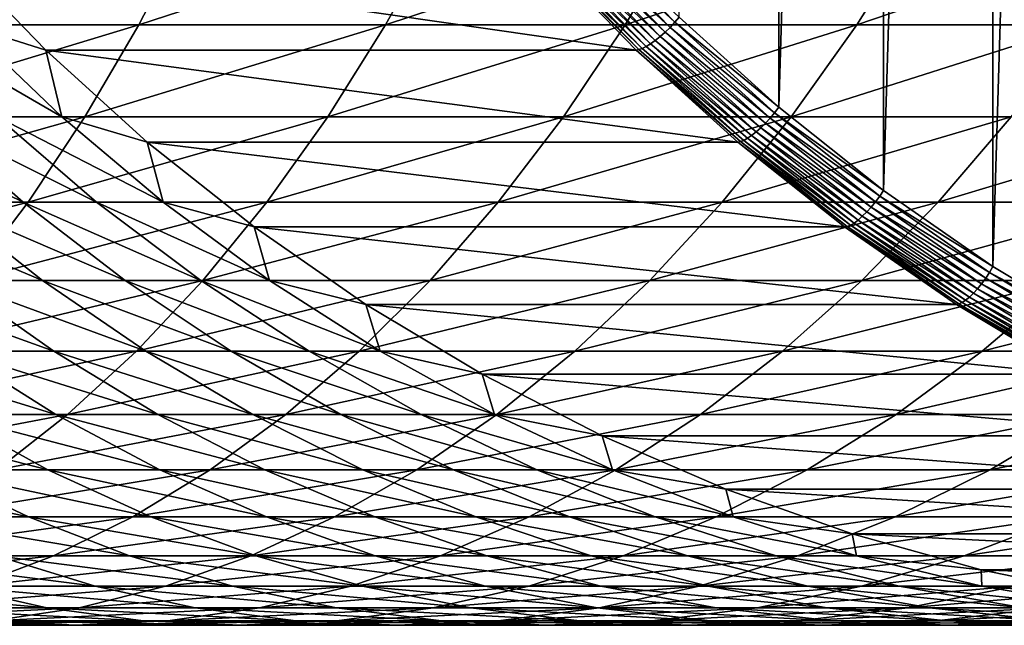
# Model space of a CAD drawing. Header units: metres. Extents: x 39 to 253, y -38 to 38.
# Tile 35 of 55: x 225.42 to 232.09, y -15 to -10.9. Entities that reach past the tile are written whole.
import ezdxf

# ---------------------------------------------------------------- set-up
doc = ezdxf.new("R2010")
doc.units = ezdxf.units.M
doc.layers.add('solid_26008053', color=7, linetype='CONTINUOUS')

msp = doc.modelspace()

# ---------------------------------------------------------------- linework, layer by layer
at = {"layer": 'solid_26008053'}
for points in [[(232.789307, 13.032556, -35.644436), (232.789307, -13.032556, -35.644436), (232.0177, -12.570024, -35.925282)], [(232.0177, 12.570024, -35.925282), (232.789307, 13.032556, -35.644436), (232.0177, -12.570024, -35.925282)], [(232.0177, 12.570024, -35.925282), (232.0177, -12.570024, -35.925282), (231.275528, -12.055834, -36.195408)], [(231.275528, 12.055833, -36.195408), (232.0177, 12.570024, -35.925282), (231.275528, -12.055834, -36.195408)], [(231.275528, 12.055833, -36.195408), (231.275528, -12.055834, -36.195408), (230.565811, -11.492064, -36.45372)], [(230.565811, 11.492063, -36.453724), (231.275528, 12.055833, -36.195408), (230.565811, -11.492064, -36.45372)], [(230.565811, 11.492063, -36.453724), (230.565811, -11.492064, -36.45372), (229.891556, -10.881091, -36.699135)], [(226.573669, -10.268207, 4.531941), (224.828064, -10.268207, 5.533366), (224.509659, -10.934529, 4.948037)], [(226.229095, -10.934529, 3.961629), (226.573669, -10.268207, 4.531941), (224.509659, -10.934529, 4.948037)], [(228.272156, -10.268207, 3.452502), (226.573669, -10.268207, 4.531941), (226.229095, -10.934529, 3.961629)], [(227.902115, -10.934529, 2.898377), (228.272156, -10.268207, 3.452502), (226.229095, -10.934529, 3.961629)], [(229.920029, -10.268207, 2.297265), (228.272156, -10.268207, 3.452502), (227.902115, -10.934529, 2.898377)], [(229.525269, -10.934529, 1.760464), (229.920029, -10.268207, 2.297265), (227.902115, -10.934529, 2.898377)], [(229.189133, -10.290809, -36.939278), (229.223816, -10.258923, -36.938301), (229.861923, -10.916553, -36.706051)], [(229.861923, -10.916553, -36.706051), (229.223816, -10.258923, -36.938301), (229.891556, -10.881091, -36.699135)], [(231.513885, -10.268207, 1.068599), (229.920029, -10.268207, 2.297265), (229.525269, -10.934529, 1.760464)], [(231.09523, -10.934529, 0.550222), (231.513885, -10.268207, 1.068599), (229.525269, -10.934529, 1.760464)], [(233.050491, -10.268207, -0.230975), (231.513885, -10.268207, 1.068599), (231.09523, -10.934529, 0.550222)], [(232.608795, -10.934529, -0.729864), (233.050491, -10.268207, -0.230975), (231.09523, -10.934529, 0.550222)], [(229.118042, -10.349074, -36.919846), (229.15358, -10.321108, -36.933075), (229.795547, -10.982724, -36.699413)], [(229.15358, -10.321108, -36.933075), (229.189133, -10.290809, -36.939278), (229.829224, -10.950481, -36.706303)], [(229.795547, -10.982724, -36.699413), (229.15358, -10.321108, -36.933075), (229.829224, -10.950481, -36.706303)], [(229.829224, -10.950481, -36.706303), (229.189133, -10.290809, -36.939278), (229.861923, -10.916553, -36.706051)], [(229.020081, -10.412461, -36.842098), (229.050461, -10.395321, -36.873791), (229.697037, -11.061694, -36.638451)], [(229.050461, -10.395321, -36.873791), (229.083374, -10.374018, -36.899921), (229.728638, -11.039024, -36.665066)], [(229.697037, -11.061694, -36.638451), (229.050461, -10.395321, -36.873791), (229.728638, -11.039024, -36.665066)], [(229.083374, -10.374018, -36.899921), (229.118042, -10.349074, -36.919846), (229.761749, -11.012483, -36.685555)], [(229.728638, -11.039024, -36.665066), (229.083374, -10.374018, -36.899921), (229.761749, -11.012483, -36.685555)], [(229.761749, -11.012483, -36.685555), (229.118042, -10.349074, -36.919846), (229.795547, -10.982724, -36.699413)], [(224.949738, -10.435238, -25.727674), (225.598816, -11.10417, -25.491432), (225.05452, -10.934529, -24.599173)], [(229.600449, -11.10417, -36.485836), (225.598816, -11.10417, -25.491432), (224.949738, -10.435238, -25.727674)], [(228.95137, -10.435238, -36.722076), (229.600449, -11.10417, -36.485836), (224.949738, -10.435238, -25.727674)], [(229.618835, -11.101436, -36.529087), (228.95137, -10.435238, -36.722076), (228.969925, -10.432669, -36.76527)], [(229.618835, -11.101436, -36.529087), (229.600449, -11.10417, -36.485836), (228.95137, -10.435238, -36.722076)], [(228.969925, -10.432669, -36.76527), (228.993011, -10.425014, -36.805622), (229.641449, -11.093289, -36.569611)], [(229.618835, -11.101436, -36.529087), (228.969925, -10.432669, -36.76527), (229.641449, -11.093289, -36.569611)], [(228.993011, -10.425014, -36.805622), (229.020081, -10.412461, -36.842098), (229.66774, -11.079932, -36.606369)], [(229.641449, -11.093289, -36.569611), (228.993011, -10.425014, -36.805622), (229.66774, -11.079932, -36.606369)], [(229.66774, -11.079932, -36.606369), (229.020081, -10.412461, -36.842098), (229.697037, -11.061694, -36.638451)], [(226.229095, -10.934529, 3.961629), (224.509659, -10.934529, 4.948037), (224.171906, -11.557698, 4.32711)], [(225.863571, -11.557698, 3.356632), (226.229095, -10.934529, 3.961629), (224.171906, -11.557698, 4.32711)], [(225.707428, -11.557698, -24.328358), (225.26947, -11.557698, -23.336555), (224.629486, -10.934529, -23.636656)], [(225.05452, -10.934529, -24.599173), (225.707428, -11.557698, -24.328358), (224.629486, -10.934529, -23.636656)], [(225.598816, -11.10417, -25.491432), (225.707428, -11.557698, -24.328358), (225.05452, -10.934529, -24.599173)], [(227.902115, -10.934529, 2.898377), (226.229095, -10.934529, 3.961629), (225.863571, -11.557698, 3.356632)], [(227.509567, -11.557698, 2.310551), (227.902115, -10.934529, 2.898377), (225.863571, -11.557698, 3.356632)], [(229.525269, -10.934529, 1.760464), (227.902115, -10.934529, 2.898377), (227.509567, -11.557698, 2.310551)], [(229.106506, -11.557698, 1.191015), (229.525269, -10.934529, 1.760464), (227.509567, -11.557698, 2.310551)], [(231.09523, -10.934529, 0.550222), (229.525269, -10.934529, 1.760464), (229.106506, -11.557698, 1.191015)], [(230.651123, -11.557698, 0.000319), (231.09523, -10.934529, 0.550222), (229.106506, -11.557698, 1.191015)], [(229.829224, -10.950481, -36.706303), (229.861923, -10.916553, -36.706051), (230.538315, -11.529324, -36.459866)], [(229.861923, -10.916553, -36.706051), (229.891556, -10.881091, -36.699135), (230.565811, -11.492064, -36.45372)], [(230.538315, -11.529324, -36.459866), (229.861923, -10.916553, -36.706051), (230.565811, -11.492064, -36.45372)], [(232.608795, -10.934529, -0.729864), (231.09523, -10.934529, 0.550222), (230.651123, -11.557698, 0.000319)], [(232.140228, -11.557698, -1.259095), (232.608795, -10.934529, -0.729864), (230.651123, -11.557698, 0.000319)], [(229.761749, -11.012483, -36.685555), (229.795547, -10.982724, -36.699413), (230.476044, -11.599209, -36.451736)], [(229.795547, -10.982724, -36.699413), (229.829224, -10.950481, -36.706303), (230.507706, -11.565157, -36.459354)], [(230.476044, -11.599209, -36.451736), (229.795547, -10.982724, -36.699413), (230.507706, -11.565157, -36.459354)], [(230.507706, -11.565157, -36.459354), (229.829224, -10.950481, -36.706303), (230.538315, -11.529324, -36.459866)], [(229.66774, -11.079932, -36.606369), (229.697037, -11.061694, -36.638451), (230.382416, -11.682612, -36.388992)], [(229.697037, -11.061694, -36.638451), (229.728638, -11.039024, -36.665066), (230.412613, -11.65867, -36.416119)], [(230.382416, -11.682612, -36.388992), (229.697037, -11.061694, -36.638451), (230.412613, -11.65867, -36.416119)], [(229.728638, -11.039024, -36.665066), (229.761749, -11.012483, -36.685555), (230.444077, -11.630638, -36.437206)], [(230.412613, -11.65867, -36.416119), (229.728638, -11.039024, -36.665066), (230.444077, -11.630638, -36.437206)], [(230.444077, -11.630638, -36.437206), (229.761749, -11.012483, -36.685555), (230.476044, -11.599209, -36.451736)], [(225.598816, -11.10417, -25.491432), (226.286819, -11.727472, -25.241016), (225.707428, -11.557698, -24.328358)], [(230.288452, -11.727472, -36.23542), (226.286819, -11.727472, -25.241016), (225.598816, -11.10417, -25.491432)], [(229.600449, -11.10417, -36.485836), (230.288452, -11.727472, -36.23542), (225.598816, -11.10417, -25.491432)], [(230.306671, -11.724585, -36.278732), (229.600449, -11.10417, -36.485836), (229.618835, -11.101436, -36.529087)], [(230.306671, -11.724585, -36.278732), (230.288452, -11.727472, -36.23542), (229.600449, -11.10417, -36.485836)], [(229.618835, -11.101436, -36.529087), (229.641449, -11.093289, -36.569611), (230.328796, -11.715981, -36.319443)], [(230.306671, -11.724585, -36.278732), (229.618835, -11.101436, -36.529087), (230.328796, -11.715981, -36.319443)], [(229.641449, -11.093289, -36.569611), (229.66774, -11.079932, -36.606369), (230.354248, -11.701875, -36.356499)], [(230.328796, -11.715981, -36.319443), (229.641449, -11.093289, -36.569611), (230.354248, -11.701875, -36.356499)], [(230.354248, -11.701875, -36.356499), (229.66774, -11.079932, -36.606369), (230.382416, -11.682612, -36.388992)], [(230.507706, -11.565157, -36.459354), (230.538315, -11.529324, -36.459866), (231.250198, -12.094718, -36.20076)], [(230.538315, -11.529324, -36.459866), (230.565811, -11.492064, -36.45372), (231.275528, -12.055834, -36.195408)], [(231.250198, -12.094718, -36.20076), (230.538315, -11.529324, -36.459866), (231.275528, -12.055834, -36.195408)], [(225.863571, -11.557698, 3.356632), (224.171906, -11.557698, 4.32711), (223.816116, -12.135255, 3.673035)], [(225.478531, -12.135255, 2.719338), (225.863571, -11.557698, 3.356632), (223.816116, -12.135255, 3.673035)], [(225.446182, -12.135255, -22.019279), (224.903931, -12.135255, -21.041674), (224.261154, -11.557698, -21.417486)], [(224.787048, -11.557698, -22.365601), (225.446182, -12.135255, -22.019279), (224.261154, -11.557698, -21.417486)], [(225.943604, -12.135255, -23.020433), (225.446182, -12.135255, -22.019279), (224.787048, -11.557698, -22.365601)], [(225.26947, -11.557698, -23.336555), (225.943604, -12.135255, -23.020433), (224.787048, -11.557698, -22.365601)], [(226.395187, -12.135255, -24.043085), (225.943604, -12.135255, -23.020433), (225.26947, -11.557698, -23.336555)], [(225.707428, -11.557698, -24.328358), (226.395187, -12.135255, -24.043085), (225.26947, -11.557698, -23.336555)], [(227.509567, -11.557698, 2.310551), (225.863571, -11.557698, 3.356632), (225.478531, -12.135255, 2.719338)], [(227.096069, -12.135255, 1.691345), (227.509567, -11.557698, 2.310551), (225.478531, -12.135255, 2.719338)], [(226.286819, -11.727472, -25.241016), (226.395187, -12.135255, -24.043085), (225.707428, -11.557698, -24.328358)], [(229.106506, -11.557698, 1.191015), (227.509567, -11.557698, 2.310551), (227.096069, -12.135255, 1.691345)], [(228.66539, -12.135255, 0.591167), (229.106506, -11.557698, 1.191015), (227.096069, -12.135255, 1.691345)], [(230.651123, -11.557698, 0.000319), (229.106506, -11.557698, 1.191015), (228.66539, -12.135255, 0.591167)], [(230.183304, -12.135255, -0.578941), (230.651123, -11.557698, 0.000319), (228.66539, -12.135255, 0.591167)], [(232.140228, -11.557698, -1.259095), (230.651123, -11.557698, 0.000319), (230.183304, -12.135255, -0.578941)], [(231.646667, -12.135255, -1.816577), (232.140228, -11.557698, -1.259095), (230.183304, -12.135255, -0.578941)], [(230.444077, -11.630638, -36.437206), (230.476044, -11.599209, -36.451736), (231.192245, -12.168031, -36.191059)], [(230.476044, -11.599209, -36.451736), (230.507706, -11.565157, -36.459354), (231.221817, -12.132309, -36.199444)], [(231.192245, -12.168031, -36.191059), (230.476044, -11.599209, -36.451736), (231.221817, -12.132309, -36.199444)], [(231.221817, -12.132309, -36.199444), (230.507706, -11.565157, -36.459354), (231.250198, -12.094718, -36.20076)], [(233.570801, -11.557698, -2.584642), (232.140228, -11.557698, -1.259095), (231.646667, -12.135255, -1.816577)], [(233.05249, -12.135255, -3.119205), (233.570801, -11.557698, -2.584642), (231.646667, -12.135255, -1.816577)], [(230.382416, -11.682612, -36.388992), (230.412613, -11.65867, -36.416119), (231.132492, -12.230408, -36.154106)], [(230.412613, -11.65867, -36.416119), (230.444077, -11.630638, -36.437206), (231.162231, -12.201001, -36.175823)], [(231.132492, -12.230408, -36.154106), (230.412613, -11.65867, -36.416119), (231.162231, -12.201001, -36.175823)], [(231.162231, -12.201001, -36.175823), (230.444077, -11.630638, -36.437206), (231.192245, -12.168031, -36.191059)], [(226.286819, -11.727472, -25.241016), (227.010941, -12.302584, -24.977457), (226.395187, -12.135255, -24.043085)], [(231.012573, -12.302584, -35.971859), (227.010941, -12.302584, -24.977457), (226.286819, -11.727472, -25.241016)], [(230.288452, -11.727472, -36.23542), (231.012573, -12.302584, -35.971859), (226.286819, -11.727472, -25.241016)], [(231.030624, -12.299555, -36.015236), (230.288452, -11.727472, -36.23542), (230.306671, -11.724585, -36.278732)], [(231.030624, -12.299555, -36.015236), (231.012573, -12.302584, -35.971859), (230.288452, -11.727472, -36.23542)], [(230.306671, -11.724585, -36.278732), (230.328796, -11.715981, -36.319443), (231.0522, -12.290529, -36.056141)], [(231.030624, -12.299555, -36.015236), (230.306671, -11.724585, -36.278732), (231.0522, -12.290529, -36.056141)], [(230.328796, -11.715981, -36.319443), (230.354248, -11.701875, -36.356499), (231.076797, -12.275731, -36.093517)], [(231.0522, -12.290529, -36.056141), (230.328796, -11.715981, -36.319443), (231.076797, -12.275731, -36.093517)], [(230.354248, -11.701875, -36.356499), (230.382416, -11.682612, -36.388992), (231.103775, -12.255524, -36.126442)], [(231.076797, -12.275731, -36.093517), (230.354248, -11.701875, -36.356499), (231.103775, -12.255524, -36.126442)], [(231.103775, -12.255524, -36.126442), (230.382416, -11.682612, -36.388992), (231.132492, -12.230408, -36.154106)], [(231.250198, -12.094718, -36.20076), (231.275528, -12.055834, -36.195408), (232.0177, -12.570024, -35.925282)], [(225.478531, -12.135255, 2.719338), (223.816116, -12.135255, 3.673035), (223.443695, -12.664919, 2.988394)], [(225.0755, -12.664919, 2.052262), (225.478531, -12.135255, 2.719338), (223.443695, -12.664919, 2.988394)], [(225.576752, -12.664919, -20.6483), (224.97229, -12.664919, -19.666189), (224.317978, -12.135255, -20.089624)], [(224.903931, -12.135255, -21.041674), (225.576752, -12.664919, -20.6483), (224.317978, -12.135255, -20.089624)], [(226.136124, -12.664919, -21.656775), (225.576752, -12.664919, -20.6483), (224.903931, -12.135255, -21.041674)], [(225.446182, -12.135255, -22.019279), (226.136124, -12.664919, -21.656775), (224.903931, -12.135255, -21.041674)], [(227.096069, -12.135255, 1.691345), (225.478531, -12.135255, 2.719338), (225.0755, -12.664919, 2.052262)], [(226.663239, -12.664919, 1.043202), (227.096069, -12.135255, 1.691345), (225.0755, -12.664919, 2.052262)], [(226.649246, -12.664919, -22.689541), (226.136124, -12.664919, -21.656775), (225.446182, -12.135255, -22.019279)], [(225.943604, -12.135255, -23.020433), (226.649246, -12.664919, -22.689541), (225.446182, -12.135255, -22.019279)], [(227.115097, -12.664919, -23.744482), (226.649246, -12.664919, -22.689541), (225.943604, -12.135255, -23.020433)], [(226.395187, -12.135255, -24.043085), (227.115097, -12.664919, -23.744482), (225.943604, -12.135255, -23.020433)], [(227.010941, -12.302584, -24.977457), (227.115097, -12.664919, -23.744482), (226.395187, -12.135255, -24.043085)], [(228.66539, -12.135255, 0.591167), (227.096069, -12.135255, 1.691345), (226.663239, -12.664919, 1.043202)], [(228.203659, -12.664919, -0.036713), (228.66539, -12.135255, 0.591167), (226.663239, -12.664919, 1.043202)], [(230.183304, -12.135255, -0.578941), (228.66539, -12.135255, 0.591167), (228.203659, -12.664919, -0.036713)], [(229.693604, -12.664919, -1.18527), (230.183304, -12.135255, -0.578941), (228.203659, -12.664919, -0.036713)], [(231.646667, -12.135255, -1.816577), (230.183304, -12.135255, -0.578941), (229.693604, -12.664919, -1.18527)], [(231.13002, -12.664919, -2.400113), (231.646667, -12.135255, -1.816577), (229.693604, -12.664919, -1.18527)], [(233.05249, -12.135255, -3.119205), (231.646667, -12.135255, -1.816577), (231.13002, -12.664919, -2.400113)], [(232.509949, -12.664919, -3.678748), (233.05249, -12.135255, -3.119205), (231.13002, -12.664919, -2.400113)], [(231.192245, -12.168031, -36.191059), (231.221817, -12.132309, -36.199444), (231.968597, -12.649607, -35.927635)], [(231.221817, -12.132309, -36.199444), (231.250198, -12.094718, -36.20076), (231.994659, -12.610413, -35.929794)], [(231.968597, -12.649607, -35.927635), (231.221817, -12.132309, -36.199444), (231.994659, -12.610413, -35.929794)], [(231.994659, -12.610413, -35.929794), (231.250198, -12.094718, -36.20076), (232.0177, -12.570024, -35.925282)], [(231.132492, -12.230408, -36.154106), (231.162231, -12.201001, -36.175823), (231.913239, -12.721228, -35.902477)], [(231.162231, -12.201001, -36.175823), (231.192245, -12.168031, -36.191059), (231.941223, -12.686852, -35.918453)], [(231.913239, -12.721228, -35.902477), (231.162231, -12.201001, -36.175823), (231.941223, -12.686852, -35.918453)], [(231.941223, -12.686852, -35.918453), (231.192245, -12.168031, -36.191059), (231.968597, -12.649607, -35.927635)], [(231.0522, -12.290529, -36.056141), (231.076797, -12.275731, -36.093517), (231.832397, -12.799144, -35.818497)], [(231.076797, -12.275731, -36.093517), (231.103775, -12.255524, -36.126442), (231.858139, -12.778075, -35.851875)], [(231.832397, -12.799144, -35.818497), (231.076797, -12.275731, -36.093517), (231.858139, -12.778075, -35.851875)], [(231.103775, -12.255524, -36.126442), (231.132492, -12.230408, -36.154106), (231.885315, -12.751887, -35.8801)], [(231.858139, -12.778075, -35.851875), (231.103775, -12.255524, -36.126442), (231.885315, -12.751887, -35.8801)], [(231.885315, -12.751887, -35.8801), (231.132492, -12.230408, -36.154106), (231.913239, -12.721228, -35.902477)], [(227.010941, -12.302584, -24.977457), (227.768204, -12.827142, -24.701836), (227.115097, -12.664919, -23.744482)], [(231.769836, -12.827142, -35.696239), (227.768204, -12.827142, -24.701836), (227.010941, -12.302584, -24.977457)], [(231.012573, -12.302584, -35.971859), (231.769836, -12.827142, -35.696239), (227.010941, -12.302584, -24.977457)], [(231.787689, -12.823983, -35.739685), (231.012573, -12.302584, -35.971859), (231.030624, -12.299555, -36.015236)], [(231.787689, -12.823983, -35.739685), (231.769836, -12.827142, -35.696239), (231.012573, -12.302584, -35.971859)], [(231.030624, -12.299555, -36.015236), (231.0522, -12.290529, -36.056141), (231.808731, -12.814573, -35.780788)], [(231.787689, -12.823983, -35.739685), (231.030624, -12.299555, -36.015236), (231.808731, -12.814573, -35.780788)], [(231.808731, -12.814573, -35.780788), (231.0522, -12.290529, -36.056141), (231.832397, -12.799144, -35.818497)], [(231.968597, -12.649607, -35.927635), (231.994659, -12.610413, -35.929794), (232.768646, -13.074288, -35.648087)], [(231.994659, -12.610413, -35.929794), (232.0177, -12.570024, -35.925282), (232.789307, -13.032556, -35.644436)], [(232.768646, -13.074288, -35.648087), (231.994659, -12.610413, -35.929794), (232.789307, -13.032556, -35.644436)], [(225.653244, -13.1446, -19.225521), (224.984283, -13.1446, -18.241405), (224.32399, -12.664919, -18.712454)], [(224.97229, -12.664919, -19.666189), (225.653244, -13.1446, -19.225521), (224.32399, -12.664919, -18.712454)], [(226.663239, -12.664919, 1.043202), (225.0755, -12.664919, 2.052262), (224.656052, -13.1446, 1.358036)], [(226.212799, -13.1446, 0.368681), (226.663239, -12.664919, 1.043202), (224.656052, -13.1446, 1.358036)], [(226.276962, -13.1446, -20.238916), (225.653244, -13.1446, -19.225521), (224.97229, -12.664919, -19.666189)], [(225.576752, -12.664919, -20.6483), (226.276962, -13.1446, -20.238916), (224.97229, -12.664919, -19.666189)], [(226.854141, -13.1446, -21.279514), (226.276962, -13.1446, -20.238916), (225.576752, -12.664919, -20.6483)], [(226.136124, -12.664919, -21.656775), (226.854141, -13.1446, -21.279514), (225.576752, -12.664919, -20.6483)], [(227.383621, -13.1446, -22.345179), (226.854141, -13.1446, -21.279514), (226.136124, -12.664919, -21.656775)], [(226.649246, -12.664919, -22.689541), (227.383621, -13.1446, -22.345179), (226.136124, -12.664919, -21.656775)], [(228.203659, -12.664919, -0.036713), (226.663239, -12.664919, 1.043202), (226.212799, -13.1446, 0.368681)], [(227.723145, -13.1446, -0.690148), (228.203659, -12.664919, -0.036713), (226.212799, -13.1446, 0.368681)], [(227.864304, -13.1446, -23.433725), (227.383621, -13.1446, -22.345179), (226.649246, -12.664919, -22.689541)], [(227.115097, -12.664919, -23.744482), (227.864304, -13.1446, -23.433725), (226.649246, -12.664919, -22.689541)], [(227.768204, -12.827142, -24.701836), (227.864304, -13.1446, -23.433725), (227.115097, -12.664919, -23.744482)], [(229.693604, -12.664919, -1.18527), (228.203659, -12.664919, -0.036713), (227.723145, -13.1446, -0.690148)], [(229.18399, -13.1446, -1.816277), (229.693604, -12.664919, -1.18527), (227.723145, -13.1446, -0.690148)], [(231.13002, -12.664919, -2.400113), (229.693604, -12.664919, -1.18527), (229.18399, -13.1446, -1.816277)], [(230.592361, -13.1446, -3.007397), (231.13002, -12.664919, -2.400113), (229.18399, -13.1446, -1.816277)], [(232.509949, -12.664919, -3.678748), (231.13002, -12.664919, -2.400113), (230.592361, -13.1446, -3.007397)], [(231.945343, -13.1446, -4.261065), (232.509949, -12.664919, -3.678748), (230.592361, -13.1446, -3.007397)], [(231.941223, -12.686852, -35.918453), (231.968597, -12.649607, -35.927635), (232.74498, -13.114923, -35.645054)], [(233.830582, -12.664919, -5.018555), (232.509949, -12.664919, -3.678748), (231.945343, -13.1446, -4.261065)], [(233.240173, -13.1446, -5.574709), (233.830582, -12.664919, -5.018555), (231.945343, -13.1446, -4.261065)], [(232.74498, -13.114923, -35.645054), (231.968597, -12.649607, -35.927635), (232.768646, -13.074288, -35.648087)], [(231.885315, -12.751887, -35.8801), (231.913239, -12.721228, -35.902477), (232.694016, -13.189179, -35.618294)], [(231.913239, -12.721228, -35.902477), (231.941223, -12.686852, -35.918453), (232.71991, -13.153539, -35.63504)], [(232.694016, -13.189179, -35.618294), (231.913239, -12.721228, -35.902477), (232.71991, -13.153539, -35.63504)], [(232.71991, -13.153539, -35.63504), (231.941223, -12.686852, -35.918453), (232.74498, -13.114923, -35.645054)], [(231.808731, -12.814573, -35.780788), (231.832397, -12.799144, -35.818497), (232.617966, -13.269961, -35.532574)], [(231.832397, -12.799144, -35.818497), (231.858139, -12.778075, -35.851875), (232.642426, -13.248118, -35.566422)], [(232.617966, -13.269961, -35.532574), (231.832397, -12.799144, -35.818497), (232.642426, -13.248118, -35.566422)], [(231.858139, -12.778075, -35.851875), (231.885315, -12.751887, -35.8801), (232.667984, -13.220967, -35.595234)], [(232.642426, -13.248118, -35.566422), (231.858139, -12.778075, -35.851875), (232.667984, -13.220967, -35.595234)], [(232.667984, -13.220967, -35.595234), (231.885315, -12.751887, -35.8801), (232.694016, -13.189179, -35.618294)], [(227.768204, -12.827142, -24.701836), (228.555496, -13.298989, -24.415287), (227.864304, -13.1446, -23.433725)], [(232.557129, -13.298989, -35.409691), (228.555496, -13.298989, -24.415287), (227.768204, -12.827142, -24.701836)], [(231.769836, -12.827142, -35.696239), (232.557129, -13.298989, -35.409691), (227.768204, -12.827142, -24.701836)], [(232.574783, -13.295715, -35.453205), (231.769836, -12.827142, -35.696239), (231.787689, -12.823983, -35.739685)], [(232.574783, -13.295715, -35.453205), (232.557129, -13.298989, -35.409691), (231.769836, -12.827142, -35.696239)], [(231.787689, -12.823983, -35.739685), (231.808731, -12.814573, -35.780788), (232.595245, -13.285958, -35.494522)], [(232.574783, -13.295715, -35.453205), (231.787689, -12.823983, -35.739685), (232.595245, -13.285958, -35.494522)], [(232.595245, -13.285958, -35.494522), (231.808731, -12.814573, -35.780788), (232.617966, -13.269961, -35.532574)], [(226.212799, -13.1446, 0.368681), (224.656052, -13.1446, 1.358036), (224.221878, -13.572406, 0.639401)], [(225.746521, -13.572406, -0.329558), (226.212799, -13.1446, 0.368681), (224.221878, -13.572406, 0.639401)], [(225.667801, -13.572406, -17.753794), (224.93219, -13.572406, -16.770529), (224.271454, -13.1446, -17.288589)], [(224.984283, -13.1446, -18.241405), (225.667801, -13.572406, -17.753794), (224.271454, -13.1446, -17.288589)], [(226.358139, -13.572406, -18.769358), (225.667801, -13.572406, -17.753794), (224.984283, -13.1446, -18.241405)], [(225.653244, -13.1446, -19.225521), (226.358139, -13.572406, -18.769358), (224.984283, -13.1446, -18.241405)], [(227.00177, -13.572406, -19.815138), (226.358139, -13.572406, -18.769358), (225.653244, -13.1446, -19.225521)], [(226.276962, -13.1446, -20.238916), (227.00177, -13.572406, -19.815138), (225.653244, -13.1446, -19.225521)], [(227.723145, -13.1446, -0.690148), (226.212799, -13.1446, 0.368681), (225.746521, -13.572406, -0.329558)], [(227.225723, -13.572406, -1.366557), (227.723145, -13.1446, -0.690148), (225.746521, -13.572406, -0.329558)], [(227.597412, -13.572406, -20.88899), (227.00177, -13.572406, -19.815138), (226.276962, -13.1446, -20.238916)], [(226.854141, -13.1446, -21.279514), (227.597412, -13.572406, -20.88899), (226.276962, -13.1446, -20.238916)], [(228.143799, -13.572406, -21.98871), (227.597412, -13.572406, -20.88899), (226.854141, -13.1446, -21.279514)], [(227.383621, -13.1446, -22.345179), (228.143799, -13.572406, -21.98871), (226.854141, -13.1446, -21.279514)], [(229.18399, -13.1446, -1.816277), (227.723145, -13.1446, -0.690148), (227.225723, -13.572406, -1.366557)], [(228.656464, -13.572406, -2.46947), (229.18399, -13.1446, -1.816277), (227.225723, -13.572406, -1.366557)], [(228.639847, -13.572406, -23.112041), (228.143799, -13.572406, -21.98871), (227.383621, -13.1446, -22.345179)], [(227.864304, -13.1446, -23.433725), (228.639847, -13.572406, -23.112041), (227.383621, -13.1446, -22.345179)], [(228.555496, -13.298989, -24.415287), (228.639847, -13.572406, -23.112041), (227.864304, -13.1446, -23.433725)], [(230.592361, -13.1446, -3.007397), (229.18399, -13.1446, -1.816277), (228.656464, -13.572406, -2.46947)], [(230.035782, -13.572406, -3.636034), (230.592361, -13.1446, -3.007397), (228.656464, -13.572406, -2.46947)], [(231.945343, -13.1446, -4.261065), (230.592361, -13.1446, -3.007397), (230.035782, -13.572406, -3.636034)], [(231.360886, -13.572406, -4.863857), (231.945343, -13.1446, -4.261065), (230.035782, -13.572406, -3.636034)], [(233.240173, -13.1446, -5.574709), (231.945343, -13.1446, -4.261065), (231.360886, -13.572406, -4.863857)], [(232.629028, -13.572406, -6.150419), (233.240173, -13.1446, -5.574709), (231.360886, -13.572406, -4.863857)], [(228.555496, -13.298989, -24.415287), (229.369568, -13.716189, -24.118986), (228.639847, -13.572406, -23.112041)], [(233.371216, -13.716189, -35.113388), (229.369568, -13.716189, -24.118986), (228.555496, -13.298989, -24.415287)], [(232.557129, -13.298989, -35.409691), (233.371216, -13.716189, -35.113388), (228.555496, -13.298989, -24.415287)], [(225.746521, -13.572406, -0.329558), (224.221878, -13.572406, 0.639401), (223.774658, -13.946648, -0.100808)], [(225.266235, -13.946648, -1.048758), (225.746521, -13.572406, -0.329558), (223.774658, -13.946648, -0.100808)], [(225.612762, -13.946648, -16.236916), (224.808517, -13.946648, -15.257699), (224.152817, -13.572406, -15.82158)], [(224.93219, -13.572406, -16.770529), (225.612762, -13.946648, -16.236916), (224.152817, -13.572406, -15.82158)], [(226.371826, -13.946648, -17.251543), (225.612762, -13.946648, -16.236916), (224.93219, -13.572406, -16.770529)], [(225.667801, -13.572406, -17.753794), (226.371826, -13.946648, -17.251543), (224.93219, -13.572406, -16.770529)], [(227.225723, -13.572406, -1.366557), (225.746521, -13.572406, -0.329558), (225.266235, -13.946648, -1.048758)], [(226.713379, -13.946648, -2.063273), (227.225723, -13.572406, -1.366557), (225.266235, -13.946648, -1.048758)], [(227.084183, -13.946648, -18.299501), (226.371826, -13.946648, -17.251543), (225.667801, -13.572406, -17.753794)], [(226.358139, -13.572406, -18.769358), (227.084183, -13.946648, -18.299501), (225.667801, -13.572406, -17.753794)], [(227.748352, -13.946648, -19.378639), (227.084183, -13.946648, -18.299501), (226.358139, -13.572406, -18.769358)], [(227.00177, -13.572406, -19.815138), (227.748352, -13.946648, -19.378639), (226.358139, -13.572406, -18.769358)], [(228.656464, -13.572406, -2.46947), (227.225723, -13.572406, -1.366557), (226.713379, -13.946648, -2.063273)], [(228.113083, -13.946648, -3.142272), (228.656464, -13.572406, -2.46947), (226.713379, -13.946648, -2.063273)], [(228.362991, -13.946648, -20.486742), (227.748352, -13.946648, -19.378639), (227.00177, -13.572406, -19.815138)], [(227.597412, -13.572406, -20.88899), (228.362991, -13.946648, -20.486742), (227.00177, -13.572406, -19.815138)], [(228.926819, -13.946648, -21.62154), (228.362991, -13.946648, -20.486742), (227.597412, -13.572406, -20.88899)], [(228.143799, -13.572406, -21.98871), (228.926819, -13.946648, -21.62154), (227.597412, -13.572406, -20.88899)], [(230.035782, -13.572406, -3.636034), (228.656464, -13.572406, -2.46947), (228.113083, -13.946648, -3.142272)], [(229.462509, -13.946648, -4.283543), (230.035782, -13.572406, -3.636034), (228.113083, -13.946648, -3.142272)], [(229.438675, -13.946648, -22.780703), (228.926819, -13.946648, -21.62154), (228.143799, -13.572406, -21.98871)], [(228.639847, -13.572406, -23.112041), (229.438675, -13.946648, -22.780703), (228.143799, -13.572406, -21.98871)], [(229.369568, -13.716189, -24.118986), (229.438675, -13.946648, -22.780703), (228.639847, -13.572406, -23.112041)], [(231.360886, -13.572406, -4.863857), (230.035782, -13.572406, -3.636034), (229.462509, -13.946648, -4.283543)], [(230.758881, -13.946648, -5.484744), (231.360886, -13.572406, -4.863857), (229.462509, -13.946648, -4.283543)], [(232.629028, -13.572406, -6.150419), (231.360886, -13.572406, -4.863857), (230.758881, -13.946648, -5.484744)], [(231.999512, -13.946648, -6.743411), (232.629028, -13.572406, -6.150419), (230.758881, -13.946648, -5.484744)], [(233.837601, -13.572406, -7.493081), (232.629028, -13.572406, -6.150419), (231.999512, -13.946648, -6.743411)], [(233.1819, -13.946648, -8.056962), (233.837601, -13.572406, -7.493081), (231.999512, -13.946648, -6.743411)], [(229.369568, -13.716189, -24.118986), (230.207092, -14.077026, -23.814152), (229.438675, -13.946648, -22.780703)], [(234.20874, -14.077026, -34.808556), (230.207092, -14.077026, -23.814152), (229.369568, -13.716189, -24.118986)], [(233.371216, -13.716189, -35.113388), (234.20874, -14.077026, -34.808556), (229.369568, -13.716189, -24.118986)], [(225.480743, -14.265848, -14.679609), (224.60614, -14.265848, -13.707967), (223.96077, -13.946648, -14.315901)], [(224.808517, -13.946648, -15.257699), (225.480743, -14.265848, -14.679609), (223.96077, -13.946648, -14.315901)], [(226.713379, -13.946648, -2.063273), (225.266235, -13.946648, -1.048758), (224.773849, -14.265848, -1.78608)], [(226.18811, -14.265848, -2.777545), (226.713379, -13.946648, -2.063273), (224.773849, -14.265848, -1.78608)], [(226.310471, -14.265848, -15.689857), (225.480743, -14.265848, -14.679609), (224.808517, -13.946648, -15.257699)], [(225.612762, -13.946648, -16.236916), (226.310471, -14.265848, -15.689857), (224.808517, -13.946648, -15.257699)], [(227.093597, -14.265848, -16.736639), (226.310471, -14.265848, -15.689857), (225.612762, -13.946648, -16.236916)], [(226.371826, -13.946648, -17.251543), (227.093597, -14.265848, -16.736639), (225.612762, -13.946648, -16.236916)], [(228.113083, -13.946648, -3.142272), (226.713379, -13.946648, -2.063273), (226.18811, -14.265848, -2.777545)], [(227.55603, -14.265848, -3.832028), (228.113083, -13.946648, -3.142272), (226.18811, -14.265848, -2.777545)], [(227.828537, -14.265848, -17.817804), (227.093597, -14.265848, -16.736639), (226.371826, -13.946648, -17.251543)], [(227.084183, -13.946648, -18.299501), (227.828537, -14.265848, -17.817804), (226.371826, -13.946648, -17.251543)], [(228.513748, -14.265848, -18.931139), (227.828537, -14.265848, -17.817804), (227.084183, -13.946648, -18.299501)], [(227.748352, -13.946648, -19.378639), (228.513748, -14.265848, -18.931139), (227.084183, -13.946648, -18.299501)], [(229.462509, -13.946648, -4.283543), (228.113083, -13.946648, -3.142272), (227.55603, -14.265848, -3.832028)], [(228.874786, -14.265848, -4.947369), (229.462509, -13.946648, -4.283543), (227.55603, -14.265848, -3.832028)], [(229.147858, -14.265848, -20.074358), (228.513748, -14.265848, -18.931139), (227.748352, -13.946648, -19.378639)], [(228.362991, -13.946648, -20.486742), (229.147858, -14.265848, -20.074358), (227.748352, -13.946648, -19.378639)], [(229.729553, -14.265848, -21.245117), (229.147858, -14.265848, -20.074358), (228.362991, -13.946648, -20.486742)], [(228.926819, -13.946648, -21.62154), (229.729553, -14.265848, -21.245117), (228.362991, -13.946648, -20.486742)], [(230.758881, -13.946648, -5.484744), (229.462509, -13.946648, -4.283543), (228.874786, -14.265848, -4.947369)], [(230.141693, -14.265848, -6.121277), (230.758881, -13.946648, -5.484744), (228.874786, -14.265848, -4.947369)], [(230.257645, -14.265848, -22.441013), (229.729553, -14.265848, -21.245117), (228.926819, -13.946648, -21.62154)], [(229.438675, -13.946648, -22.780703), (230.257645, -14.265848, -22.441013), (228.926819, -13.946648, -21.62154)], [(230.207092, -14.077026, -23.814152), (230.257645, -14.265848, -22.441013), (229.438675, -13.946648, -22.780703)], [(231.999512, -13.946648, -6.743411), (230.758881, -13.946648, -5.484744), (230.141693, -14.265848, -6.121277)], [(231.354156, -14.265848, -7.351346), (231.999512, -13.946648, -6.743411), (230.141693, -14.265848, -6.121277)], [(233.1819, -13.946648, -8.056962), (231.999512, -13.946648, -6.743411), (231.354156, -14.265848, -7.351346)], [(232.509674, -14.265848, -8.635052), (233.1819, -13.946648, -8.056962), (231.354156, -14.265848, -7.351346)], [(230.207092, -14.077026, -23.814152), (231.064621, -14.380018, -23.502037), (230.257645, -14.265848, -22.441013)], [(235.066254, -14.380018, -34.496441), (231.064621, -14.380018, -23.502037), (230.207092, -14.077026, -23.814152)], [(234.20874, -14.077026, -34.808556), (235.066254, -14.380018, -34.496441), (230.207092, -14.077026, -23.814152)], [(226.18811, -14.265848, -2.777545), (224.773849, -14.265848, -1.78608), (224.271317, -14.528748, -2.538616)], [(225.652008, -14.528748, -3.506554), (226.18811, -14.265848, -2.777545), (224.271317, -14.528748, -2.538616)], [(226.166855, -14.528748, -14.089592), (225.264816, -14.528748, -13.087488), (224.60614, -14.265848, -13.707967)], [(225.480743, -14.265848, -14.679609), (226.166855, -14.528748, -14.089592), (224.60614, -14.265848, -13.707967)], [(227.022583, -14.528748, -15.131512), (226.166855, -14.528748, -14.089592), (225.480743, -14.265848, -14.679609)], [(226.310471, -14.265848, -15.689857), (227.022583, -14.528748, -15.131512), (225.480743, -14.265848, -14.679609)], [(227.55603, -14.265848, -3.832028), (226.18811, -14.265848, -2.777545), (225.652008, -14.528748, -3.506554)], [(226.987473, -14.528748, -4.536016), (227.55603, -14.265848, -3.832028), (225.652008, -14.528748, -3.506554)], [(227.830261, -14.528748, -16.211109), (227.022583, -14.528748, -15.131512), (226.310471, -14.265848, -15.689857)], [(227.093597, -14.265848, -16.736639), (227.830261, -14.528748, -16.211109), (226.310471, -14.265848, -15.689857)], [(228.874786, -14.265848, -4.947369), (227.55603, -14.265848, -3.832028), (226.987473, -14.528748, -4.536016)], [(228.274933, -14.528748, -5.62489), (228.874786, -14.265848, -4.947369), (226.987473, -14.528748, -4.536016)], [(228.588242, -14.528748, -17.32617), (227.830261, -14.528748, -16.211109), (227.093597, -14.265848, -16.736639)], [(227.828537, -14.265848, -17.817804), (228.588242, -14.528748, -17.32617), (227.093597, -14.265848, -16.736639)], [(229.294937, -14.528748, -18.474407), (228.588242, -14.528748, -17.32617), (227.828537, -14.265848, -17.817804)], [(228.513748, -14.265848, -18.931139), (229.294937, -14.528748, -18.474407), (227.828537, -14.265848, -17.817804)], [(230.141693, -14.265848, -6.121277), (228.874786, -14.265848, -4.947369), (228.274933, -14.528748, -5.62489)], [(229.51178, -14.528748, -6.770943), (230.141693, -14.265848, -6.121277), (228.274933, -14.528748, -5.62489)], [(229.948929, -14.528748, -19.653465), (229.294937, -14.528748, -18.474407), (228.513748, -14.265848, -18.931139)], [(229.147858, -14.265848, -20.074358), (229.948929, -14.528748, -19.653465), (228.513748, -14.265848, -18.931139)], [(230.548859, -14.528748, -20.860928), (229.948929, -14.528748, -19.653465), (229.147858, -14.265848, -20.074358)], [(229.729553, -14.265848, -21.245117), (230.548859, -14.528748, -20.860928), (229.147858, -14.265848, -20.074358)], [(231.354156, -14.265848, -7.351346), (230.141693, -14.265848, -6.121277), (229.51178, -14.528748, -6.770943)], [(230.695465, -14.528748, -7.971824), (231.354156, -14.265848, -7.351346), (229.51178, -14.528748, -6.770943)], [(231.093491, -14.528748, -22.094315), (230.548859, -14.528748, -20.860928), (229.729553, -14.265848, -21.245117)], [(230.257645, -14.265848, -22.441013), (231.093491, -14.528748, -22.094315), (229.729553, -14.265848, -21.245117)], [(231.064621, -14.380018, -23.502037), (231.093491, -14.528748, -22.094315), (230.257645, -14.265848, -22.441013)], [(232.509674, -14.265848, -8.635052), (231.354156, -14.265848, -7.351346), (230.695465, -14.528748, -7.971824)], [(231.823563, -14.528748, -9.225069), (232.509674, -14.265848, -8.635052), (230.695465, -14.528748, -7.971824)], [(233.605865, -14.265848, -9.969762), (232.509674, -14.265848, -8.635052), (231.823563, -14.528748, -9.225069)], [(232.893753, -14.528748, -10.528108), (233.605865, -14.265848, -9.969762), (231.823563, -14.528748, -9.225069)], [(231.064621, -14.380018, -23.502037), (231.938629, -14.623919, -23.183926), (231.093491, -14.528748, -22.094315)], [(235.940262, -14.623919, -34.178329), (231.938629, -14.623919, -23.183926), (231.064621, -14.380018, -23.502037)], [(235.066254, -14.380018, -34.496441), (235.940262, -14.623919, -34.178329), (231.064621, -14.380018, -23.502037)], [(225.652008, -14.528748, -3.506554), (224.271317, -14.528748, -2.538616), (223.760605, -14.734309, -3.303395)], [(225.107193, -14.734309, -4.247424), (225.652008, -14.528748, -3.506554), (223.760605, -14.734309, -3.303395)], [(225.934219, -14.734309, -12.456916), (224.958496, -14.734309, -11.46702), (224.318329, -14.528748, -12.127255)], [(225.264816, -14.528748, -13.087488), (225.934219, -14.734309, -12.456916), (224.318329, -14.528748, -12.127255)], [(226.987473, -14.528748, -4.536016), (225.652008, -14.528748, -3.506554), (225.107193, -14.734309, -4.247424)], [(226.409653, -14.734309, -5.251457), (226.987473, -14.528748, -4.536016), (225.107193, -14.734309, -4.247424)], [(226.86412, -14.734309, -13.489976), (225.934219, -14.734309, -12.456916), (225.264816, -14.528748, -13.087488)], [(226.166855, -14.528748, -14.089592), (226.86412, -14.734309, -13.489976), (225.264816, -14.528748, -13.087488)], [(227.746292, -14.734309, -14.564081), (226.86412, -14.734309, -13.489976), (226.166855, -14.528748, -14.089592)], [(227.022583, -14.528748, -15.131512), (227.746292, -14.734309, -14.564081), (226.166855, -14.528748, -14.089592)], [(228.274933, -14.528748, -5.62489), (226.987473, -14.528748, -4.536016), (226.409653, -14.734309, -5.251457)], [(227.665329, -14.734309, -6.313435), (228.274933, -14.528748, -5.62489), (226.409653, -14.734309, -5.251457)], [(228.578918, -14.734309, -15.67703), (227.746292, -14.734309, -14.564081), (227.022583, -14.528748, -15.131512)], [(227.830261, -14.528748, -16.211109), (228.578918, -14.734309, -15.67703), (227.022583, -14.528748, -15.131512)], [(229.51178, -14.528748, -6.770943), (228.274933, -14.528748, -5.62489), (227.665329, -14.734309, -6.313435)], [(228.871628, -14.734309, -7.431179), (229.51178, -14.528748, -6.770943), (227.665329, -14.734309, -6.313435)], [(229.360306, -14.734309, -16.826536), (228.578918, -14.734309, -15.67703), (227.830261, -14.528748, -16.211109)], [(228.588242, -14.528748, -17.32617), (229.360306, -14.734309, -16.826536), (227.830261, -14.528748, -16.211109)], [(230.088837, -14.734309, -18.010244), (229.360306, -14.734309, -16.826536), (228.588242, -14.528748, -17.32617)], [(229.294937, -14.528748, -18.474407), (230.088837, -14.734309, -18.010244), (228.588242, -14.528748, -17.32617)], [(230.695465, -14.528748, -7.971824), (229.51178, -14.528748, -6.770943), (228.871628, -14.734309, -7.431179)], [(230.026062, -14.734309, -8.602396), (230.695465, -14.528748, -7.971824), (228.871628, -14.734309, -7.431179)], [(230.763016, -14.734309, -19.225727), (230.088837, -14.734309, -18.010244), (229.294937, -14.528748, -18.474407)], [(229.948929, -14.528748, -19.653465), (230.763016, -14.734309, -19.225727), (229.294937, -14.528748, -18.474407)], [(231.381485, -14.734309, -20.470488), (230.763016, -14.734309, -19.225727), (229.948929, -14.528748, -19.653465)], [(230.548859, -14.528748, -20.860928), (231.381485, -14.734309, -20.470488), (229.948929, -14.528748, -19.653465)], [(231.823563, -14.528748, -9.225069), (230.695465, -14.528748, -7.971824), (230.026062, -14.734309, -8.602396)], [(231.126297, -14.734309, -9.824685), (231.823563, -14.528748, -9.225069), (230.026062, -14.734309, -8.602396)], [(231.942947, -14.734309, -21.741976), (231.381485, -14.734309, -20.470488), (230.548859, -14.528748, -20.860928)], [(231.093491, -14.528748, -22.094315), (231.942947, -14.734309, -21.741976), (230.548859, -14.528748, -20.860928)], [(231.938629, -14.623919, -23.183926), (231.942947, -14.734309, -21.741976), (231.093491, -14.528748, -22.094315)], [(232.893753, -14.528748, -10.528108), (231.823563, -14.528748, -9.225069), (231.126297, -14.734309, -9.824685)], [(232.170059, -14.734309, -11.095537), (232.893753, -14.528748, -10.528108), (231.126297, -14.734309, -9.824685)], [(231.938629, -14.623919, -23.183926), (232.825531, -14.807727, -22.86112), (231.942947, -14.734309, -21.741976)], [(236.827164, -14.807727, -33.855526), (232.825531, -14.807727, -22.86112), (231.938629, -14.623919, -23.183926)], [(235.940262, -14.623919, -34.178329), (236.827164, -14.807727, -33.855526), (231.938629, -14.623919, -23.183926)], [(225.606384, -14.881721, -10.79882), (224.555908, -14.881721, -9.82547), (223.93895, -14.734309, -10.522319)], [(224.958496, -14.734309, -11.46702), (225.606384, -14.881721, -10.79882), (223.93895, -14.734309, -10.522319)], [(226.409653, -14.734309, -5.251457), (225.107193, -14.734309, -4.247424), (224.555801, -14.881721, -4.99723)], [(225.824875, -14.881721, -5.975527), (226.409653, -14.734309, -5.251457), (224.555801, -14.881721, -4.99723)], [(226.611694, -14.881721, -11.818737), (225.606384, -14.881721, -10.79882), (224.958496, -14.734309, -11.46702)], [(225.934219, -14.734309, -12.456916), (226.611694, -14.881721, -11.818737), (224.958496, -14.734309, -11.46702)], [(227.665329, -14.734309, -6.313435), (226.409653, -14.734309, -5.251457), (225.824875, -14.881721, -5.975527)], [(227.04837, -14.881721, -7.010284), (227.665329, -14.734309, -6.313435), (225.824875, -14.881721, -5.975527)], [(227.569794, -14.881721, -12.883127), (226.611694, -14.881721, -11.818737), (225.934219, -14.734309, -12.456916)], [(226.86412, -14.734309, -13.489976), (227.569794, -14.881721, -12.883127), (225.934219, -14.734309, -12.456916)], [(228.478714, -14.881721, -13.989807), (227.569794, -14.881721, -12.883127), (226.86412, -14.734309, -13.489976)], [(227.746292, -14.734309, -14.564081), (228.478714, -14.881721, -13.989807), (226.86412, -14.734309, -13.489976)], [(228.871628, -14.734309, -7.431179), (227.665329, -14.734309, -6.313435), (227.04837, -14.881721, -7.010284)], [(228.22374, -14.881721, -8.099379), (228.871628, -14.734309, -7.431179), (227.04837, -14.881721, -7.010284)], [(229.336594, -14.881721, -15.136508), (228.478714, -14.881721, -13.989807), (227.746292, -14.734309, -14.564081)], [(228.578918, -14.734309, -15.67703), (229.336594, -14.881721, -15.136508), (227.746292, -14.734309, -14.564081)], [(230.026062, -14.734309, -8.602396), (228.871628, -14.734309, -7.431179), (228.22374, -14.881721, -8.099379)], [(229.348602, -14.881721, -9.240575), (230.026062, -14.734309, -8.602396), (228.22374, -14.881721, -8.099379)], [(230.141678, -14.881721, -16.320875), (229.336594, -14.881721, -15.136508), (228.578918, -14.734309, -15.67703)], [(229.360306, -14.734309, -16.826536), (230.141678, -14.881721, -16.320875), (228.578918, -14.734309, -15.67703)], [(231.126297, -14.734309, -9.824685), (230.026062, -14.734309, -8.602396), (229.348602, -14.881721, -9.240575)], [(230.420624, -14.881721, -10.431534), (231.126297, -14.734309, -9.824685), (229.348602, -14.881721, -9.240575)], [(230.892303, -14.881721, -17.540483), (230.141678, -14.881721, -16.320875), (229.360306, -14.734309, -16.826536)], [(230.088837, -14.734309, -18.010244), (230.892303, -14.881721, -17.540483), (229.360306, -14.734309, -16.826536)], [(231.586945, -14.881721, -18.792828), (230.892303, -14.881721, -17.540483), (230.088837, -14.734309, -18.010244)], [(230.763016, -14.734309, -19.225727), (231.586945, -14.881721, -18.792828), (230.088837, -14.734309, -18.010244)], [(232.170059, -14.734309, -11.095537), (231.126297, -14.734309, -9.824685), (230.420624, -14.881721, -10.431534)], [(231.437637, -14.881721, -11.669811), (232.170059, -14.734309, -11.095537), (230.420624, -14.881721, -10.431534)], [(232.224152, -14.881721, -20.075338), (231.586945, -14.881721, -18.792828), (230.763016, -14.734309, -19.225727)], [(231.381485, -14.734309, -20.470488), (232.224152, -14.881721, -20.075338), (230.763016, -14.734309, -19.225727)], [(232.802658, -14.881721, -21.385387), (232.224152, -14.881721, -20.075338), (231.381485, -14.734309, -20.470488)], [(231.942947, -14.734309, -21.741976), (232.802658, -14.881721, -21.385387), (231.381485, -14.734309, -20.470488)], [(233.155212, -14.734309, -12.412347), (232.170059, -14.734309, -11.095537), (231.437637, -14.881721, -11.669811)], [(232.397522, -14.881721, -12.952868), (233.155212, -14.734309, -12.412347), (231.437637, -14.881721, -11.669811)], [(232.825531, -14.807727, -22.86112), (232.802658, -14.881721, -21.385387), (231.942947, -14.734309, -21.741976)], [(225.824875, -14.881721, -5.975527), (224.555801, -14.881721, -4.99723), (224.000015, -14.970401, -5.753013)], [(225.235443, -14.970401, -6.70537), (225.824875, -14.881721, -5.975527), (224.000015, -14.970401, -5.753013)], [(226.25943, -14.970401, -10.125294), (225.177795, -14.970401, -9.123065), (224.555908, -14.881721, -9.82547)], [(225.606384, -14.881721, -10.79882), (226.25943, -14.970401, -10.125294), (224.555908, -14.881721, -9.82547)], [(227.04837, -14.881721, -7.010284), (225.824875, -14.881721, -5.975527), (225.235443, -14.970401, -6.70537)], [(226.426483, -14.970401, -7.712689), (227.04837, -14.881721, -7.010284), (225.235443, -14.970401, -6.70537)], [(227.294571, -14.970401, -11.17547), (226.25943, -14.970401, -10.125294), (225.606384, -14.881721, -10.79882)], [(226.611694, -14.881721, -11.818737), (227.294571, -14.970401, -11.17547), (225.606384, -14.881721, -10.79882)], [(228.22374, -14.881721, -8.099379), (227.04837, -14.881721, -7.010284), (226.426483, -14.970401, -7.712689)], [(227.570694, -14.970401, -8.772904), (228.22374, -14.881721, -8.099379), (226.426483, -14.970401, -7.712689)], [(228.281097, -14.970401, -12.271441), (227.294571, -14.970401, -11.17547), (226.611694, -14.881721, -11.818737)], [(227.569794, -14.881721, -12.883127), (228.281097, -14.970401, -12.271441), (226.611694, -14.881721, -11.818737)], [(229.21698, -14.970401, -13.410955), (228.281097, -14.970401, -12.271441), (227.569794, -14.881721, -12.883127)], [(228.478714, -14.881721, -13.989807), (229.21698, -14.970401, -13.410955), (227.569794, -14.881721, -12.883127)], [(229.348602, -14.881721, -9.240575), (228.22374, -14.881721, -8.099379), (227.570694, -14.970401, -8.772904)], [(228.665726, -14.970401, -9.883842), (229.348602, -14.881721, -9.240575), (227.570694, -14.970401, -8.772904)], [(230.100311, -14.970401, -14.591678), (229.21698, -14.970401, -13.410955), (228.478714, -14.881721, -13.989807)], [(229.336594, -14.881721, -15.136508), (230.100311, -14.970401, -14.591678), (228.478714, -14.881721, -13.989807)], [(230.420624, -14.881721, -10.431534), (229.348602, -14.881721, -9.240575), (228.665726, -14.970401, -9.883842)], [(229.70932, -14.970401, -11.043221), (230.420624, -14.881721, -10.431534), (228.665726, -14.970401, -9.883842)], [(230.929276, -14.970401, -15.811185), (230.100311, -14.970401, -14.591678), (229.336594, -14.881721, -15.136508)], [(230.141678, -14.881721, -16.320875), (230.929276, -14.970401, -15.811185), (229.336594, -14.881721, -15.136508)], [(231.437637, -14.881721, -11.669811), (230.420624, -14.881721, -10.431534), (229.70932, -14.970401, -11.043221)], [(230.699371, -14.970401, -12.248664), (231.437637, -14.881721, -11.669811), (229.70932, -14.970401, -11.043221)], [(231.702179, -14.970401, -17.066977), (230.929276, -14.970401, -15.811185), (230.141678, -14.881721, -16.320875)], [(230.892303, -14.881721, -17.540483), (231.702179, -14.970401, -17.066977), (230.141678, -14.881721, -16.320875)], [(232.397522, -14.881721, -12.952868), (231.437637, -14.881721, -11.669811), (230.699371, -14.970401, -12.248664)], [(231.633804, -14.970401, -13.497699), (232.397522, -14.881721, -12.952868), (230.699371, -14.970401, -12.248664)], [(232.417419, -14.970401, -18.356476), (231.702179, -14.970401, -17.066977), (230.892303, -14.881721, -17.540483)], [(231.586945, -14.881721, -18.792828), (232.417419, -14.970401, -18.356476), (230.892303, -14.881721, -17.540483)], [(233.073547, -14.970401, -19.67704), (232.417419, -14.970401, -18.356476), (231.586945, -14.881721, -18.792828)], [(232.224152, -14.881721, -20.075338), (233.073547, -14.970401, -19.67704), (231.586945, -14.881721, -18.792828)], [(233.29834, -14.881721, -14.278072), (232.397522, -14.881721, -12.952868), (231.633804, -14.970401, -13.497699)], [(232.510742, -14.970401, -14.787764), (233.29834, -14.881721, -14.278072), (231.633804, -14.970401, -13.497699)], [(225.802139, -15, -8.417877), (224.643677, -15, -7.438104), (224.051895, -14.970401, -8.170838)], [(225.177795, -14.970401, -9.123065), (225.802139, -15, -8.417877), (224.051895, -14.970401, -8.170838)], [(226.426483, -14.970401, -7.712689), (225.235443, -14.970401, -6.70537), (224.643677, -15, -7.438104)], [(225.802139, -15, -8.417877), (226.426483, -14.970401, -7.712689), (224.643677, -15, -7.438104)], [(226.915054, -15, -9.4491), (225.802139, -15, -8.417877), (225.177795, -14.970401, -9.123065)], [(226.25943, -14.970401, -10.125294), (226.915054, -15, -9.4491), (225.177795, -14.970401, -9.123065)], [(227.570694, -14.970401, -8.772904), (226.426483, -14.970401, -7.712689), (225.802139, -15, -8.417877)], [(226.915054, -15, -9.4491), (227.570694, -14.970401, -8.772904), (225.802139, -15, -8.417877)], [(227.980148, -15, -10.529656), (226.915054, -15, -9.4491), (226.25943, -14.970401, -10.125294)], [(227.294571, -14.970401, -11.17547), (227.980148, -15, -10.529656), (226.25943, -14.970401, -10.125294)], [(228.665726, -14.970401, -9.883842), (227.570694, -14.970401, -8.772904), (226.915054, -15, -9.4491)], [(227.980148, -15, -10.529656), (228.665726, -14.970401, -9.883842), (226.915054, -15, -9.4491)], [(228.995209, -15, -11.657331), (227.980148, -15, -10.529656), (227.294571, -14.970401, -11.17547)], [(228.281097, -14.970401, -12.271441), (228.995209, -15, -11.657331), (227.294571, -14.970401, -11.17547)], [(229.70932, -14.970401, -11.043221), (228.665726, -14.970401, -9.883842), (227.980148, -15, -10.529656)], [(228.995209, -15, -11.657331), (229.70932, -14.970401, -11.043221), (227.980148, -15, -10.529656)], [(229.958176, -15, -12.829809), (228.995209, -15, -11.657331), (228.281097, -14.970401, -12.271441)], [(229.21698, -14.970401, -13.410955), (229.958176, -15, -12.829809), (228.281097, -14.970401, -12.271441)], [(230.699371, -14.970401, -12.248664), (229.70932, -14.970401, -11.043221), (228.995209, -15, -11.657331)], [(229.958176, -15, -12.829809), (230.699371, -14.970401, -12.248664), (228.995209, -15, -11.657331)], [(230.867065, -15, -14.044688), (229.958176, -15, -12.829809), (229.21698, -14.970401, -13.410955)], [(230.100311, -14.970401, -14.591678), (230.867065, -15, -14.044688), (229.21698, -14.970401, -13.410955)], [(231.633804, -14.970401, -13.497699), (230.699371, -14.970401, -12.248664), (229.958176, -15, -12.829809)], [(230.867065, -15, -14.044688), (231.633804, -14.970401, -13.497699), (229.958176, -15, -12.829809)], [(231.720016, -15, -15.299475), (230.867065, -15, -14.044688), (230.100311, -14.970401, -14.591678)], [(230.929276, -14.970401, -15.811185), (231.720016, -15, -15.299475), (230.100311, -14.970401, -14.591678)], [(232.510742, -14.970401, -14.787764), (231.633804, -14.970401, -13.497699), (230.867065, -15, -14.044688)], [(231.720016, -15, -15.299475), (232.510742, -14.970401, -14.787764), (230.867065, -15, -14.044688)], [(232.515259, -15, -16.591595), (231.720016, -15, -15.299475), (230.929276, -14.970401, -15.811185)], [(231.702179, -14.970401, -17.066977), (232.515259, -15, -16.591595), (230.929276, -14.970401, -15.811185)], [(233.251205, -15, -17.918398), (232.515259, -15, -16.591595), (231.702179, -14.970401, -17.066977)], [(232.417419, -14.970401, -18.356476), (233.251205, -15, -17.918398), (231.702179, -14.970401, -17.066977)], [(233.328354, -14.970401, -16.116211), (232.510742, -14.970401, -14.787764), (231.720016, -15, -15.299475)], [(232.515259, -15, -16.591595), (233.328354, -14.970401, -16.116211), (231.720016, -15, -15.299475)]]:
    msp.add_3dface(points, dxfattribs=at)

doc.saveas('drawing.dxf')
